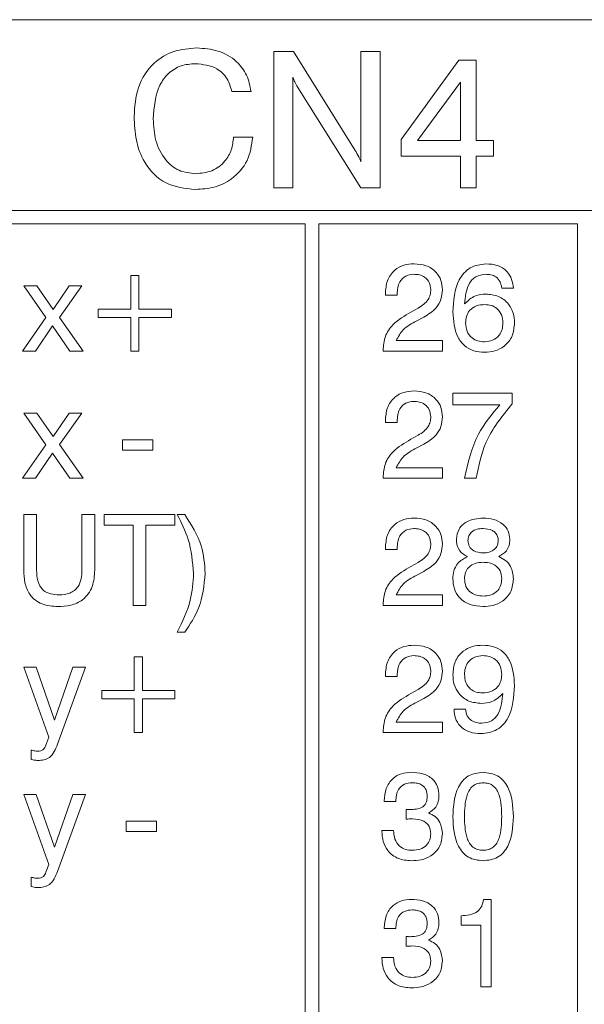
# Model space of a CAD drawing. Header units: millimetres. Extents: x 22 to 278, y 61 to 167.
# Tile 15 of 148: x 74 to 80, y 121 to 132. Entities that reach past the tile are written whole.
import ezdxf

# ---------------------------------------------------------------- set-up
doc = ezdxf.new("R2010")
doc.units = ezdxf.units.MM
doc.layers.get('0').update_dxf_attribs({"lineweight": 15})

msp = doc.modelspace()

# ---------------------------------------------------------------- linework, layer by layer
for p, q in [((88.4064, 131.9111), (65.5564, 131.9111)), ((76.5583, 131.5611), (76.7749, 131.5611)), ((76.5583, 130.0611), (76.5583, 131.5611)), ((76.7749, 131.5611), (77.4558, 130.4715)), ((77.5198, 131.5611), (77.7314, 131.5611)), ((77.5198, 130.3453), (77.5198, 131.5611)), ((77.7314, 131.5611), (77.7314, 130.0611)), ((77.9621, 130.5905), (78.5985, 131.4649)), ((78.5985, 131.4649), (78.7891, 131.4649)), ((78.7891, 131.4649), (78.7891, 130.5803)), ((76.7698, 131.2768), (76.7698, 130.0611)), ((78.616, 131.2242), (78.1427, 130.5803)), ((78.616, 130.5803), (78.616, 131.2242)), ((76.3083, 131.1188), (76.0967, 131.1188)), ((77.5168, 130.0611), (76.8224, 131.1659)), ((76.116, 130.6188), (76.3275, 130.6188)), ((77.9621, 130.4072), (77.9621, 130.5905)), ((78.1427, 130.5803), (78.616, 130.5803)), ((78.7891, 130.5803), (78.9814, 130.5803)), ((78.9814, 130.5803), (78.9814, 130.4072)), ((78.616, 130.4072), (77.9621, 130.4072)), ((78.616, 130.0611), (78.616, 130.4072)), ((78.7891, 130.4072), (78.7891, 130.0611)), ((78.9814, 130.4072), (78.7891, 130.4072)), ((76.7698, 130.0611), (76.5583, 130.0611)), ((77.7314, 130.0611), (77.5168, 130.0611)), ((78.7891, 130.0611), (78.616, 130.0611)), ((65.5564, 129.8111), (88.4064, 129.8111)), ((76.9064, 129.6611), (68.5564, 129.6611)), ((76.9064, 94.3111), (76.9064, 129.6611)), ((79.9064, 129.6611), (77.0564, 129.6611)), ((77.0564, 129.6611), (77.0564, 94.3111)), ((79.9064, 94.3111), (79.9064, 129.6611)), ((74.9833, 128.7226), (74.9833, 129.0944)), ((74.9833, 129.0944), (75.073, 129.0944)), ((75.073, 129.0944), (75.073, 128.7226)), ((73.8038, 128.979), (73.9476, 128.979)), ((74.046, 128.6305), (73.8038, 128.979)), ((73.9476, 128.979), (74.1271, 128.721)), ((74.1271, 128.721), (74.303, 128.979)), ((74.4448, 128.979), (74.1992, 128.6319)), ((74.303, 128.979), (74.4448, 128.979)), ((79.1993, 128.9534), (79.0711, 128.9534)), ((77.7891, 128.8765), (77.7891, 128.8931)), ((77.9173, 128.8765), (77.7891, 128.8765)), ((77.9173, 128.8877), (77.9173, 128.8765)), ((74.6243, 128.7226), (74.9833, 128.7226)), ((74.6243, 128.6329), (74.6243, 128.7226)), ((75.073, 128.7226), (75.432, 128.7226)), ((75.432, 128.7226), (75.432, 128.6329)), ((78.0711, 128.6898), (78.151, 128.7344)), ((73.791, 128.2611), (74.046, 128.6305)), ((74.1992, 128.6319), (74.4576, 128.2611)), ((74.9833, 128.6329), (74.6243, 128.6329)), ((74.9833, 128.2611), (74.9833, 128.6329)), ((75.073, 128.6329), (75.073, 128.2611)), ((75.432, 128.6329), (75.073, 128.6329)), ((78.2143, 128.6357), (78.1346, 128.5944)), ((74.1209, 128.5385), (73.935, 128.2611)), ((74.311, 128.2611), (74.1209, 128.5385)), ((77.9084, 128.3765), (78.4173, 128.3765)), ((78.4173, 128.3765), (78.4173, 128.2611)), ((73.935, 128.2611), (73.791, 128.2611)), ((74.4576, 128.2611), (74.311, 128.2611)), ((75.073, 128.2611), (74.9833, 128.2611)), ((77.7634, 128.2611), (77.7634, 128.2689)), ((78.4173, 128.2611), (77.7634, 128.2611)), ((78.5326, 127.797), (79.1865, 127.797)), ((78.5326, 127.6688), (78.5326, 127.797)), ((79.1865, 127.797), (79.1865, 127.6804)), ((79.0497, 127.6688), (78.5326, 127.6688)), ((73.8038, 127.579), (73.9476, 127.579)), ((74.046, 127.2305), (73.8038, 127.579)), ((73.9476, 127.579), (74.1271, 127.321)), ((74.1271, 127.321), (74.303, 127.579)), ((74.4448, 127.579), (74.1992, 127.2319)), ((74.303, 127.579), (74.4448, 127.579)), ((77.7891, 127.4765), (77.7891, 127.4931)), ((77.9173, 127.4765), (77.7891, 127.4765)), ((77.9173, 127.4877), (77.9173, 127.4765)), ((78.0711, 127.2898), (78.151, 127.3344)), ((73.791, 126.8611), (74.046, 127.2305)), ((74.1992, 127.2319), (74.4576, 126.8611)), ((74.8935, 127.2842), (75.2269, 127.2842)), ((74.8935, 127.1688), (74.8935, 127.2842)), ((75.2269, 127.2842), (75.2269, 127.1688)), ((78.2143, 127.2357), (78.1346, 127.1944)), ((74.1209, 127.1385), (73.935, 126.8611)), ((74.311, 126.8611), (74.1209, 127.1385)), ((75.2269, 127.1688), (74.8935, 127.1688)), ((77.9084, 126.9765), (78.4173, 126.9765)), ((78.4173, 126.9765), (78.4173, 126.8611)), ((73.935, 126.8611), (73.791, 126.8611)), ((74.4576, 126.8611), (74.311, 126.8611)), ((77.7634, 126.8611), (77.7634, 126.8689)), ((78.4173, 126.8611), (77.7634, 126.8611)), ((78.7891, 126.8611), (78.6608, 126.8611)), ((73.8038, 126.4611), (73.9448, 126.4611)), ((73.8038, 125.8491), (73.8038, 126.4611)), ((73.9448, 126.4611), (73.9448, 125.8477)), ((74.4448, 126.4611), (74.5858, 126.4611)), ((74.4448, 125.8477), (74.4448, 126.4611)), ((74.5858, 126.4611), (74.5858, 125.8491)), ((74.6884, 126.4611), (75.4705, 126.4611)), ((74.6884, 126.3457), (74.6884, 126.4611)), ((75.4705, 126.4611), (75.4705, 126.3457)), ((75.4961, 126.4611), (75.5788, 126.4611)), ((75.0089, 126.3457), (74.6884, 126.3457)), ((75.0089, 125.4611), (75.0089, 126.3457)), ((75.1499, 126.3457), (75.1499, 125.4611)), ((75.4705, 126.3457), (75.1499, 126.3457)), ((77.7891, 126.0765), (77.7891, 126.0931)), ((77.9173, 126.0765), (77.7891, 126.0765)), ((77.9173, 126.0877), (77.9173, 126.0765)), ((78.0711, 125.8898), (78.151, 125.9344)), ((78.2143, 125.8357), (78.1346, 125.7944)), ((77.9084, 125.5765), (78.4173, 125.5765)), ((78.4173, 125.5765), (78.4173, 125.4611)), ((75.1499, 125.4611), (75.0089, 125.4611)), ((77.7634, 125.4611), (77.7634, 125.4689)), ((78.4173, 125.4611), (77.7634, 125.4611)), ((75.5788, 125.1662), (75.4961, 125.1662)), ((75.0217, 124.5226), (75.0217, 124.8944)), ((75.0217, 124.8944), (75.1115, 124.8944)), ((75.1115, 124.8944), (75.1115, 124.5226)), ((73.8038, 124.779), (73.941, 124.779)), ((74.0808, 124.0078), (73.8038, 124.779)), ((73.941, 124.779), (74.1435, 124.1985)), ((74.1435, 124.1985), (74.3461, 124.779)), ((74.4833, 124.779), (74.1756, 123.9313)), ((74.3461, 124.779), (74.4833, 124.779)), ((77.7891, 124.6765), (77.7891, 124.6931)), ((77.9173, 124.6765), (77.7891, 124.6765)), ((77.9173, 124.6877), (77.9173, 124.6765)), ((74.6628, 124.5226), (75.0217, 124.5226)), ((74.6628, 124.4329), (74.6628, 124.5226)), ((75.1115, 124.5226), (75.4705, 124.5226)), ((75.4705, 124.5226), (75.4705, 124.4329)), ((78.0711, 124.4898), (78.151, 124.5344)), ((75.0217, 124.4329), (74.6628, 124.4329)), ((75.0217, 124.0611), (75.0217, 124.4329)), ((75.1115, 124.4329), (75.1115, 124.0611)), ((75.4705, 124.4329), (75.1115, 124.4329)), ((78.2143, 124.4357), (78.1346, 124.3944)), ((78.5455, 124.3175), (78.6737, 124.3175)), ((77.9084, 124.1765), (78.4173, 124.1765)), ((78.4173, 124.1765), (78.4173, 124.0611)), ((75.1115, 124.0611), (75.0217, 124.0611)), ((77.7634, 124.0611), (77.7634, 124.0689)), ((78.4173, 124.0611), (77.7634, 124.0611)), ((74.0488, 123.9213), (74.0808, 124.0078)), ((73.8863, 123.7634), (73.8863, 123.8678)), ((73.8038, 123.379), (73.941, 123.379)), ((74.0808, 122.6078), (73.8038, 123.379)), ((73.941, 123.379), (74.1435, 122.7985)), ((74.1435, 122.7985), (74.3461, 123.379)), ((74.4833, 123.379), (74.1756, 122.5313)), ((74.3461, 123.379), (74.4833, 123.379)), ((77.7762, 123.3021), (77.7762, 123.3089)), ((77.9044, 123.3021), (77.7762, 123.3021)), ((78.019, 123.1068), (78.0196, 123.2136)), ((74.932, 123.0842), (75.2653, 123.0842)), ((74.932, 122.9688), (74.932, 123.0842)), ((75.2653, 123.0842), (75.2653, 122.9688)), ((78.0236, 123.1074), (78.019, 123.1068)), ((75.2653, 122.9688), (74.932, 122.9688)), ((77.7506, 122.9816), (77.8788, 122.9816)), ((77.7506, 122.9746), (77.7506, 122.9816)), ((74.0488, 122.5213), (74.0808, 122.6078)), ((73.8863, 122.3634), (73.8863, 122.4678)), ((78.8694, 122.2226), (78.9557, 122.2226)), ((78.9557, 122.2226), (78.9557, 121.2611)), ((78.6224, 121.9406), (78.6224, 122.0431)), ((77.7762, 121.9021), (77.7762, 121.9089)), ((77.9044, 121.9021), (77.7762, 121.9021)), ((78.8403, 121.9406), (78.6224, 121.9406)), ((78.8403, 121.2611), (78.8403, 121.9406)), ((78.019, 121.7068), (78.0196, 121.8136)), ((78.0236, 121.7074), (78.019, 121.7068)), ((77.7506, 121.5816), (77.8788, 121.5816)), ((77.7506, 121.5746), (77.7506, 121.5816)), ((78.9557, 121.2611), (78.8403, 121.2611))]:
    msp.add_line(p, q)
for points, knots in [([(75.0198, 130.8438), (75.0273, 130.9522), (75.0422, 131.1684), (75.2101, 131.4326), (75.4541, 131.5809), (75.6243, 131.5933), (75.7094, 131.5995)], [0, 0, 0, 0, 0.2805476, 0.5596555, 0.7795242, 1, 1, 1, 1]), ([(75.7094, 131.5995), (75.789, 131.5942), (75.948, 131.5834), (76.1459, 131.4701), (76.2726, 131.3036), (76.2964, 131.1804), (76.3083, 131.1188)], [0, 0, 0, 0, 0.2804356, 0.5598523, 0.7797494, 1, 1, 1, 1]), ([(75.6962, 131.4265), (75.642, 131.4225), (75.5338, 131.4146), (75.3919, 131.3265), (75.2529, 131.1319), (75.2403, 130.9477), (75.2314, 130.8186)], [0, 0, 0, 0, 0.1871558, 0.373835, 0.5608419, 1, 1, 1, 1]), ([(76.0967, 131.1188), (76.0828, 131.169), (76.0549, 131.2693), (75.9136, 131.4042), (75.7786, 131.418), (75.6962, 131.4265)], [0, 0, 0, 0, 0.2809634, 0.5610773, 1, 1, 1, 1]), ([(76.8224, 131.1659), (76.8112, 131.186), (76.7912, 131.2218), (76.7764, 131.26), (76.7698, 131.2768)], [0, 0, 0, 0, 0.5599377, 1, 1, 1, 1]), ([(75.6941, 130.0418), (75.5822, 130.0537), (75.3586, 130.0775), (75.1293, 130.3129), (75.0322, 130.5826), (75.0239, 130.7567), (75.0198, 130.8438)], [0, 0, 0, 0, 0.2794224, 0.5580188, 0.7787433, 1, 1, 1, 1]), ([(75.2314, 130.8186), (75.2358, 130.7384), (75.2448, 130.5783), (75.3451, 130.3737), (75.5081, 130.2348), (75.6347, 130.2216), (75.698, 130.2149)], [0, 0, 0, 0, 0.28095609, 0.56070172, 0.78027637, 1, 1, 1, 1]), ([(76.3275, 130.6188), (76.3146, 130.5293), (76.2889, 130.3506), (76.1157, 130.1559), (75.9053, 130.0549), (75.7646, 130.0462), (75.6941, 130.0418)], [0, 0, 0, 0, 0.2798315, 0.5589253, 0.7792295, 1, 1, 1, 1]), ([(75.698, 130.2149), (75.759, 130.2204), (75.8809, 130.2314), (76.0207, 130.3387), (76.1001, 130.476), (76.1107, 130.5712), (76.116, 130.6188)], [0, 0, 0, 0, 0.2799768, 0.559263, 0.779384, 1, 1, 1, 1]), ([(77.4558, 130.4715), (77.4695, 130.4489), (77.494, 130.4084), (77.5119, 130.3646), (77.5198, 130.3453)], [0, 0, 0, 0, 0.5601263, 1, 1, 1, 1]), ([(77.7891, 128.8931), (77.7926, 128.9416), (77.7995, 129.0384), (77.8797, 129.1539), (77.9912, 129.2151), (78.0671, 129.2201), (78.1052, 129.2226)], [0, 0, 0, 0, 0.2804511, 0.5593623, 0.779308, 1, 1, 1, 1]), ([(78.1052, 129.2226), (78.1498, 129.2193), (78.2389, 129.2128), (78.3464, 129.1421), (78.4089, 129.0427), (78.4145, 128.9726), (78.4173, 128.9376)], [0, 0, 0, 0, 0.2804405, 0.5596806, 0.7795919, 1, 1, 1, 1]), ([(78.5326, 128.6928), (78.5402, 128.8162), (78.5498, 128.9708), (78.6518, 129.1212), (78.744, 129.2028), (78.8358, 129.2147), (78.8968, 129.2226)], [0, 0, 0, 0, 0.4994655, 0.6253099, 0.7509944, 1, 1, 1, 1]), ([(78.8968, 129.2226), (78.9395, 129.2199), (79.0245, 129.2146), (79.1293, 129.1492), (79.1863, 129.0529), (79.195, 128.9866), (79.1993, 128.9534)], [0, 0, 0, 0, 0.2805095, 0.5593885, 0.7793586, 1, 1, 1, 1]), ([(78.1022, 129.1072), (78.0716, 129.104), (78.0105, 129.0975), (77.9288, 129.0148), (77.9216, 128.9359), (77.9173, 128.8877)], [0, 0, 0, 0, 0.280567, 0.5602644, 1, 1, 1, 1]), ([(78.2891, 128.9386), (78.2863, 128.9653), (78.2808, 129.0187), (78.2279, 129.076), (78.1648, 129.1038), (78.123, 129.1061), (78.1022, 129.1072)], [0, 0, 0, 0, 0.2796101, 0.558548, 0.779048, 1, 1, 1, 1]), ([(78.8936, 129.1072), (78.8557, 129.1028), (78.7986, 129.0963), (78.7407, 129.0464), (78.6778, 128.9528), (78.6684, 128.8576), (78.6608, 128.7815)], [0, 0, 0, 0, 0.2489413, 0.3744101, 0.5000296, 1, 1, 1, 1]), ([(79.0711, 128.9534), (79.0671, 128.9779), (79.0592, 129.0268), (79.0114, 129.0809), (78.9516, 129.1045), (78.913, 129.1063), (78.8936, 129.1072)], [0, 0, 0, 0, 0.2802594, 0.5587919, 0.7790854, 1, 1, 1, 1]), ([(78.151, 128.7344), (78.1923, 128.7618), (78.2499, 128.8001), (78.2853, 128.8814), (78.2878, 128.9195), (78.2891, 128.9386)], [0, 0, 0, 0, 0.5581266, 0.7790134, 1, 1, 1, 1]), ([(78.4173, 128.9376), (78.4144, 128.9016), (78.4087, 128.8297), (78.3419, 128.7149), (78.2627, 128.6657), (78.2143, 128.6357)], [0, 0, 0, 0, 0.2802912, 0.560216, 1, 1, 1, 1]), ([(78.6608, 128.7815), (78.6982, 128.8166), (78.7651, 128.8794), (78.8558, 128.8862), (78.8958, 128.8893)], [0, 0, 0, 0, 0.5584155, 1, 1, 1, 1]), ([(78.8958, 128.8893), (78.9433, 128.885), (79.0382, 128.8765), (79.1464, 128.7915), (79.2047, 128.6824), (79.2097, 128.608), (79.2121, 128.5708)], [0, 0, 0, 0, 0.2799912, 0.5591453, 0.7792912, 1, 1, 1, 1]), ([(78.8858, 128.7739), (78.8545, 128.7717), (78.7919, 128.7673), (78.7165, 128.7163), (78.6775, 128.6439), (78.6743, 128.5948), (78.6727, 128.5702)], [0, 0, 0, 0, 0.2805061, 0.5592555, 0.7792755, 1, 1, 1, 1]), ([(79.0839, 128.5714), (79.0815, 128.6014), (79.0766, 128.6613), (79.0249, 128.7311), (78.9563, 128.7689), (78.9093, 128.7722), (78.8858, 128.7739)], [0, 0, 0, 0, 0.2802694, 0.5592761, 0.7793435, 1, 1, 1, 1]), ([(77.7634, 128.2689), (77.7674, 128.3209), (77.7752, 128.4249), (77.8846, 128.5826), (78.0003, 128.6491), (78.0711, 128.6898)], [0, 0, 0, 0, 0.2799963, 0.5591981, 1, 1, 1, 1]), ([(78.883, 128.2483), (78.8429, 128.251), (78.7627, 128.2564), (78.6547, 128.3169), (78.5485, 128.46), (78.5392, 128.5968), (78.5326, 128.6928)], [0, 0, 0, 0, 0.187308, 0.3739974, 0.5609717, 1, 1, 1, 1]), ([(78.1346, 128.5944), (78.0795, 128.566), (77.9815, 128.5156), (77.9307, 128.4188), (77.9084, 128.3765)], [0, 0, 0, 0, 0.56260576, 1, 1, 1, 1]), ([(78.6727, 128.5702), (78.6753, 128.539), (78.6805, 128.4767), (78.736, 128.4051), (78.8084, 128.3683), (78.8572, 128.3652), (78.8816, 128.3636)], [0, 0, 0, 0, 0.2801461, 0.5590178, 0.7792268, 1, 1, 1, 1]), ([(78.8816, 128.3636), (78.9123, 128.3664), (78.9737, 128.372), (79.0428, 128.4283), (79.0794, 128.4993), (79.0824, 128.5473), (79.0839, 128.5714)], [0, 0, 0, 0, 0.279951, 0.5590384, 0.7792391, 1, 1, 1, 1]), ([(79.2121, 128.5708), (79.2076, 128.522), (79.1986, 128.4246), (79.1097, 128.3148), (78.9975, 128.2559), (78.9212, 128.2508), (78.883, 128.2483)], [0, 0, 0, 0, 0.2799029, 0.5591026, 0.7792861, 1, 1, 1, 1]), ([(77.7891, 127.4931), (77.7926, 127.5416), (77.7995, 127.6384), (77.8797, 127.7539), (77.9912, 127.8151), (78.0671, 127.8201), (78.1052, 127.8226)], [0, 0, 0, 0, 0.2804511, 0.5593623, 0.779308, 1, 1, 1, 1]), ([(78.1052, 127.8226), (78.1498, 127.8193), (78.2389, 127.8128), (78.3464, 127.7421), (78.4089, 127.6427), (78.4145, 127.5726), (78.4173, 127.5376)], [0, 0, 0, 0, 0.28044048, 0.55968058, 0.77959188, 1, 1, 1, 1]), ([(78.1022, 127.7072), (78.0716, 127.704), (78.0105, 127.6975), (77.9288, 127.6148), (77.9216, 127.5359), (77.9173, 127.4877)], [0, 0, 0, 0, 0.280567, 0.5602644, 1, 1, 1, 1]), ([(78.2891, 127.5386), (78.2863, 127.5653), (78.2808, 127.6187), (78.2279, 127.676), (78.1648, 127.7038), (78.123, 127.7061), (78.1022, 127.7072)], [0, 0, 0, 0, 0.2796101, 0.558548, 0.779048, 1, 1, 1, 1]), ([(78.6608, 126.8611), (78.6987, 127.0291), (78.7665, 127.3296), (78.9631, 127.565), (79.0497, 127.6688)], [0, 0, 0, 0, 0.5593131, 1, 1, 1, 1]), ([(79.1865, 127.6804), (79.076, 127.5443), (78.8785, 127.3012), (78.8164, 126.9957), (78.7891, 126.8611)], [0, 0, 0, 0, 0.5595515, 1, 1, 1, 1]), ([(78.151, 127.3344), (78.1923, 127.3618), (78.2499, 127.4001), (78.2853, 127.4814), (78.2878, 127.5195), (78.2891, 127.5386)], [0, 0, 0, 0, 0.5581266, 0.7790134, 1, 1, 1, 1]), ([(78.4173, 127.5376), (78.4144, 127.5016), (78.4087, 127.4297), (78.3419, 127.3149), (78.2627, 127.2657), (78.2143, 127.2357)], [0, 0, 0, 0, 0.2802912, 0.560216, 1, 1, 1, 1]), ([(77.7634, 126.8689), (77.7674, 126.9209), (77.7752, 127.0249), (77.8846, 127.1826), (78.0003, 127.2491), (78.0711, 127.2898)], [0, 0, 0, 0, 0.2799963, 0.5591981, 1, 1, 1, 1]), ([(78.1346, 127.1944), (78.0795, 127.166), (77.9815, 127.1156), (77.9307, 127.0188), (77.9084, 126.9765)], [0, 0, 0, 0, 0.5626058, 1, 1, 1, 1]), ([(75.6756, 125.8132), (75.6642, 125.9405), (75.644, 126.1681), (75.5413, 126.3715), (75.4961, 126.4611)], [0, 0, 0, 0, 0.559388, 1, 1, 1, 1]), ([(75.5788, 126.4611), (75.6505, 126.3498), (75.7785, 126.1511), (75.796, 125.9165), (75.8038, 125.8132)], [0, 0, 0, 0, 0.5597383, 1, 1, 1, 1]), ([(77.7891, 126.0931), (77.7926, 126.1416), (77.7995, 126.2384), (77.8797, 126.3539), (77.9912, 126.4151), (78.0671, 126.4201), (78.1052, 126.4226)], [0, 0, 0, 0, 0.2804511, 0.5593623, 0.779308, 1, 1, 1, 1]), ([(78.1052, 126.4226), (78.1498, 126.4193), (78.2389, 126.4128), (78.3464, 126.3421), (78.4089, 126.2427), (78.4145, 126.1726), (78.4173, 126.1376)], [0, 0, 0, 0, 0.2804405, 0.5596806, 0.7795919, 1, 1, 1, 1]), ([(78.5711, 126.189), (78.5767, 126.2285), (78.5881, 126.3077), (78.7015, 126.4064), (78.803, 126.4165), (78.865, 126.4226)], [0, 0, 0, 0, 0.27963984, 0.55996485, 1, 1, 1, 1]), ([(78.865, 126.4226), (78.9046, 126.4202), (78.9836, 126.4154), (79.0835, 126.3636), (79.1507, 126.2826), (79.1575, 126.2202), (79.1608, 126.189)], [0, 0, 0, 0, 0.28087932, 0.56062715, 0.78031284, 1, 1, 1, 1]), ([(78.1022, 126.3072), (78.0716, 126.304), (78.0105, 126.2975), (77.9288, 126.2148), (77.9216, 126.1359), (77.9173, 126.0877)], [0, 0, 0, 0, 0.280567, 0.5602644, 1, 1, 1, 1]), ([(78.2891, 126.1386), (78.2863, 126.1653), (78.2808, 126.2187), (78.2279, 126.276), (78.1648, 126.3038), (78.123, 126.3061), (78.1022, 126.3072)], [0, 0, 0, 0, 0.2796101, 0.558548, 0.779048, 1, 1, 1, 1]), ([(78.866, 126.3072), (78.8435, 126.306), (78.7986, 126.3036), (78.7404, 126.276), (78.7039, 126.2281), (78.7008, 126.1926), (78.6993, 126.1748)], [0, 0, 0, 0, 0.281051, 0.5604991, 0.7799093, 1, 1, 1, 1]), ([(79.0326, 126.1748), (79.0315, 126.1899), (79.0294, 126.2199), (79.0059, 126.2598), (78.9533, 126.3005), (78.902, 126.3045), (78.866, 126.3072)], [0, 0, 0, 0, 0.1872321, 0.3740206, 0.5611578, 1, 1, 1, 1]), ([(78.151, 125.9344), (78.1923, 125.9618), (78.2499, 126.0001), (78.2853, 126.0814), (78.2878, 126.1195), (78.2891, 126.1386)], [0, 0, 0, 0, 0.5581266, 0.7790134, 1, 1, 1, 1]), ([(78.4173, 126.1376), (78.4144, 126.1016), (78.4087, 126.0297), (78.3419, 125.9149), (78.2627, 125.8657), (78.2143, 125.8357)], [0, 0, 0, 0, 0.2802912, 0.560216, 1, 1, 1, 1]), ([(78.6957, 125.9987), (78.6755, 126.0091), (78.6351, 126.0298), (78.5809, 126.094), (78.5748, 126.153), (78.5711, 126.189)], [0, 0, 0, 0, 0.2810368, 0.5613539, 1, 1, 1, 1]), ([(78.6993, 126.1748), (78.7023, 126.1521), (78.7082, 126.1065), (78.7717, 126.0478), (78.8302, 126.0417), (78.866, 126.038)], [0, 0, 0, 0, 0.2800245, 0.5603037, 1, 1, 1, 1]), ([(78.866, 126.038), (78.8887, 126.0394), (78.934, 126.0422), (78.9908, 126.0734), (79.0276, 126.1211), (79.031, 126.1569), (79.0326, 126.1748)], [0, 0, 0, 0, 0.28079149, 0.56031158, 0.77994902, 1, 1, 1, 1]), ([(79.1608, 126.189), (79.1595, 126.1665), (79.1567, 126.1214), (79.1201, 126.0463), (79.069, 126.0168), (79.0378, 125.9987)], [0, 0, 0, 0, 0.2811516, 0.5614844, 1, 1, 1, 1]), ([(78.5326, 125.7545), (78.5346, 125.7839), (78.5385, 125.8424), (78.5867, 125.9402), (78.6544, 125.9766), (78.6957, 125.9987)], [0, 0, 0, 0, 0.2812912, 0.561761, 1, 1, 1, 1]), ([(78.8652, 125.9354), (78.8363, 125.9337), (78.7789, 125.9301), (78.7069, 125.8884), (78.6659, 125.824), (78.6625, 125.7786), (78.6608, 125.7559)], [0, 0, 0, 0, 0.280768, 0.5598348, 0.7795757, 1, 1, 1, 1]), ([(79.0711, 125.7559), (79.0681, 125.7851), (79.0621, 125.8432), (79.0027, 125.9042), (78.9332, 125.932), (78.8879, 125.9343), (78.8652, 125.9354)], [0, 0, 0, 0, 0.2795459, 0.5582759, 0.7788187, 1, 1, 1, 1]), ([(79.0378, 125.9987), (79.0643, 125.986), (79.1172, 125.9607), (79.1867, 125.877), (79.1945, 125.801), (79.1993, 125.7545)], [0, 0, 0, 0, 0.2809187, 0.5611691, 1, 1, 1, 1]), ([(74.1782, 125.4483), (74.119, 125.4519), (74.0011, 125.4591), (73.8635, 125.5666), (73.8101, 125.7109), (73.8059, 125.803), (73.8038, 125.8491)], [0, 0, 0, 0, 0.2805654, 0.558332, 0.7787362, 1, 1, 1, 1]), ([(73.9448, 125.8477), (73.9466, 125.8081), (73.95, 125.7293), (74.0054, 125.6263), (74.101, 125.5813), (74.1631, 125.5781), (74.1942, 125.5765)], [0, 0, 0, 0, 0.28115633, 0.55928913, 0.77902191, 1, 1, 1, 1]), ([(74.5858, 125.8491), (74.5822, 125.7876), (74.5749, 125.6652), (74.4699, 125.5184), (74.322, 125.4554), (74.2262, 125.4506), (74.1782, 125.4483)], [0, 0, 0, 0, 0.2806297, 0.5587355, 0.7789096, 1, 1, 1, 1]), ([(74.1942, 125.5765), (74.2342, 125.5788), (74.3137, 125.5835), (74.4061, 125.6568), (74.4406, 125.7546), (74.4434, 125.8166), (74.4448, 125.8477)], [0, 0, 0, 0, 0.2805967, 0.5581829, 0.7786934, 1, 1, 1, 1]), ([(75.4961, 125.1662), (75.5523, 125.2811), (75.6526, 125.4862), (75.6686, 125.7133), (75.6756, 125.8132)], [0, 0, 0, 0, 0.5599696, 1, 1, 1, 1]), ([(75.8038, 125.8132), (75.7907, 125.682), (75.7672, 125.4473), (75.6365, 125.2522), (75.5788, 125.1662)], [0, 0, 0, 0, 0.5591166, 1, 1, 1, 1]), ([(77.7634, 125.4689), (77.7674, 125.5209), (77.7752, 125.6249), (77.8846, 125.7826), (78.0003, 125.8491), (78.0711, 125.8898)], [0, 0, 0, 0, 0.2799963, 0.5591981, 1, 1, 1, 1]), ([(78.1346, 125.7944), (78.0795, 125.766), (77.9815, 125.7156), (77.9307, 125.6188), (77.9084, 125.5765)], [0, 0, 0, 0, 0.56260576, 1, 1, 1, 1]), ([(78.865, 125.4483), (78.8171, 125.4516), (78.7216, 125.4584), (78.6058, 125.5339), (78.5409, 125.6418), (78.5354, 125.7169), (78.5326, 125.7545)], [0, 0, 0, 0, 0.2804857, 0.5595739, 0.7794793, 1, 1, 1, 1]), ([(78.6608, 125.7559), (78.6634, 125.726), (78.6685, 125.6663), (78.7246, 125.5996), (78.7951, 125.5675), (78.8418, 125.5649), (78.8652, 125.5636)], [0, 0, 0, 0, 0.2799955, 0.5586959, 0.7789978, 1, 1, 1, 1]), ([(79.1993, 125.7545), (79.1946, 125.7064), (79.1851, 125.6101), (79.0915, 125.5054), (78.9778, 125.4545), (78.9026, 125.4503), (78.865, 125.4483)], [0, 0, 0, 0, 0.2797074, 0.5586105, 0.779038, 1, 1, 1, 1]), ([(78.8652, 125.5636), (78.8951, 125.5657), (78.9548, 125.5697), (79.0271, 125.6173), (79.0662, 125.6856), (79.0695, 125.7325), (79.0711, 125.7559)], [0, 0, 0, 0, 0.28046804, 0.55956193, 0.77946431, 1, 1, 1, 1]), ([(77.7891, 124.6931), (77.7926, 124.7416), (77.7995, 124.8384), (77.8797, 124.9539), (77.9912, 125.0151), (78.0671, 125.0201), (78.1052, 125.0226)], [0, 0, 0, 0, 0.2804511, 0.5593623, 0.779308, 1, 1, 1, 1]), ([(78.1052, 125.0226), (78.1498, 125.0193), (78.2389, 125.0128), (78.3464, 124.9421), (78.4089, 124.8427), (78.4145, 124.7726), (78.4173, 124.7376)], [0, 0, 0, 0, 0.2804405, 0.5596806, 0.7795919, 1, 1, 1, 1]), ([(78.5326, 124.6997), (78.5372, 124.7484), (78.5462, 124.8456), (78.6339, 124.9563), (78.7464, 125.015), (78.8226, 125.0201), (78.8608, 125.0226)], [0, 0, 0, 0, 0.2799499, 0.5590677, 0.7792407, 1, 1, 1, 1]), ([(78.8608, 125.0226), (78.901, 125.02), (78.9813, 125.0146), (79.0894, 124.9541), (79.1963, 124.8113), (79.2056, 124.6742), (79.2121, 124.5781)], [0, 0, 0, 0, 0.1873221, 0.3740605, 0.5610415, 1, 1, 1, 1]), ([(78.1022, 124.9072), (78.0716, 124.904), (78.0105, 124.8975), (77.9288, 124.8148), (77.9216, 124.7359), (77.9173, 124.6877)], [0, 0, 0, 0, 0.280567, 0.5602644, 1, 1, 1, 1]), ([(78.2891, 124.7386), (78.2863, 124.7653), (78.2808, 124.8187), (78.2279, 124.876), (78.1648, 124.9038), (78.123, 124.9061), (78.1022, 124.9072)], [0, 0, 0, 0, 0.2796101, 0.55854797, 0.77904798, 1, 1, 1, 1]), ([(78.864, 124.9072), (78.8331, 124.9045), (78.7714, 124.899), (78.7015, 124.8427), (78.6655, 124.7709), (78.6624, 124.7227), (78.6608, 124.6985)], [0, 0, 0, 0, 0.279985, 0.5589709, 0.7792341, 1, 1, 1, 1]), ([(79.0715, 124.6997), (79.069, 124.7309), (79.0639, 124.793), (79.0094, 124.8653), (78.9371, 124.9026), (78.8884, 124.9057), (78.864, 124.9072)], [0, 0, 0, 0, 0.2801627, 0.5590906, 0.7792757, 1, 1, 1, 1]), ([(78.151, 124.5344), (78.1923, 124.5618), (78.2499, 124.6001), (78.2853, 124.6814), (78.2878, 124.7195), (78.2891, 124.7386)], [0, 0, 0, 0, 0.5581266, 0.7790134, 1, 1, 1, 1]), ([(78.4173, 124.7376), (78.4144, 124.7016), (78.4087, 124.6297), (78.3419, 124.5149), (78.2627, 124.4657), (78.2143, 124.4357)], [0, 0, 0, 0, 0.2802912, 0.560216, 1, 1, 1, 1]), ([(78.8475, 124.3816), (78.8002, 124.3859), (78.7057, 124.3945), (78.5976, 124.4793), (78.5401, 124.5885), (78.5351, 124.6626), (78.5326, 124.6997)], [0, 0, 0, 0, 0.2799489, 0.5591246, 0.7793094, 1, 1, 1, 1]), ([(78.6608, 124.6985), (78.6633, 124.6686), (78.6681, 124.6089), (78.7193, 124.539), (78.7881, 124.5018), (78.8349, 124.4986), (78.8584, 124.497)], [0, 0, 0, 0, 0.28027323, 0.5592722, 0.77930041, 1, 1, 1, 1]), ([(78.8584, 124.497), (78.8896, 124.4992), (78.9519, 124.5037), (79.027, 124.5544), (79.0667, 124.6262), (79.0699, 124.6752), (79.0715, 124.6997)], [0, 0, 0, 0, 0.28047045, 0.5593282, 0.77929282, 1, 1, 1, 1]), ([(77.7634, 124.0689), (77.7674, 124.1209), (77.7752, 124.2249), (77.8846, 124.3826), (78.0003, 124.4491), (78.0711, 124.4898)], [0, 0, 0, 0, 0.2799963, 0.5591981, 1, 1, 1, 1]), ([(79.2121, 124.5781), (79.2046, 124.454), (79.1952, 124.2986), (79.092, 124.1477), (78.9982, 124.067), (78.9059, 124.0558), (78.8445, 124.0483)], [0, 0, 0, 0, 0.4993433, 0.6251798, 0.7508537, 1, 1, 1, 1]), ([(79.0839, 124.4888), (79.0462, 124.4538), (78.9787, 124.3913), (78.8877, 124.3846), (78.8475, 124.3816)], [0, 0, 0, 0, 0.5582752, 1, 1, 1, 1]), ([(78.8512, 124.1636), (78.889, 124.1681), (78.9459, 124.1747), (79.004, 124.2242), (79.0667, 124.3177), (79.0763, 124.4128), (79.0839, 124.4888)], [0, 0, 0, 0, 0.24886536, 0.37436215, 0.50001188, 1, 1, 1, 1]), ([(78.1346, 124.3944), (78.0795, 124.366), (77.9815, 124.3156), (77.9307, 124.2188), (77.9084, 124.1765)], [0, 0, 0, 0, 0.56260576, 1, 1, 1, 1]), ([(78.8445, 124.0483), (78.802, 124.0511), (78.717, 124.0569), (78.6129, 124.122), (78.5534, 124.2172), (78.5481, 124.284), (78.5455, 124.3175)], [0, 0, 0, 0, 0.2805769, 0.5597012, 0.7795746, 1, 1, 1, 1]), ([(78.6737, 124.3175), (78.6767, 124.2926), (78.6828, 124.243), (78.7333, 124.1905), (78.7929, 124.1667), (78.8317, 124.1646), (78.8512, 124.1636)], [0, 0, 0, 0, 0.2797471, 0.5585119, 0.77895, 1, 1, 1, 1]), ([(73.8863, 123.8678), (73.8995, 123.8641), (73.923, 123.8574), (73.9473, 123.8564), (73.958, 123.8559)], [0, 0, 0, 0, 0.5599203, 1, 1, 1, 1]), ([(73.958, 123.8559), (73.9694, 123.8565), (73.992, 123.8577), (74.0294, 123.8775), (74.0414, 123.9047), (74.0488, 123.9213)], [0, 0, 0, 0, 0.2812835, 0.5613162, 1, 1, 1, 1]), ([(74.1756, 123.9313), (74.1538, 123.8754), (74.1235, 123.7976), (74.0263, 123.7558), (73.9816, 123.7542), (73.9592, 123.7534)], [0, 0, 0, 0, 0.5585432, 0.7786537, 1, 1, 1, 1]), ([(73.9592, 123.7534), (73.9455, 123.754), (73.9208, 123.7551), (73.8969, 123.7609), (73.8863, 123.7634)], [0, 0, 0, 0, 0.559816, 1, 1, 1, 1]), ([(77.7762, 123.3089), (77.7797, 123.3547), (77.7865, 123.446), (77.8612, 123.5553), (77.9654, 123.615), (78.0372, 123.6201), (78.0731, 123.6226)], [0, 0, 0, 0, 0.28039056, 0.559399, 0.77936521, 1, 1, 1, 1]), ([(78.0731, 123.6226), (78.1154, 123.6204), (78.1997, 123.616), (78.3079, 123.5598), (78.3712, 123.4665), (78.3763, 123.4), (78.3788, 123.3666)], [0, 0, 0, 0, 0.280903, 0.5601602, 0.7797064, 1, 1, 1, 1]), ([(78.5326, 123.1344), (78.5385, 123.2484), (78.5458, 123.391), (78.6378, 123.5314), (78.7238, 123.6059), (78.8086, 123.6159), (78.865, 123.6226)], [0, 0, 0, 0, 0.499613, 0.6253687, 0.7509512, 1, 1, 1, 1]), ([(78.865, 123.6226), (78.9215, 123.616), (79.0065, 123.6061), (79.093, 123.5319), (79.1859, 123.3916), (79.1933, 123.2486), (79.1993, 123.1344)], [0, 0, 0, 0, 0.2491408, 0.3747236, 0.5004751, 1, 1, 1, 1]), ([(78.0853, 123.5072), (78.0558, 123.5051), (77.997, 123.5007), (77.932, 123.4429), (77.9074, 123.3709), (77.9054, 123.325), (77.9044, 123.3021)], [0, 0, 0, 0, 0.2802242, 0.5580012, 0.7786172, 1, 1, 1, 1]), ([(78.2506, 123.3588), (78.2487, 123.3826), (78.2449, 123.4302), (78.1985, 123.4828), (78.141, 123.5046), (78.1039, 123.5063), (78.0853, 123.5072)], [0, 0, 0, 0, 0.2799727, 0.5582824, 0.7787932, 1, 1, 1, 1]), ([(78.866, 123.5072), (78.8459, 123.5058), (78.8059, 123.5031), (78.7513, 123.4743), (78.7122, 123.4276), (78.665, 123.3165), (78.6627, 123.2153), (78.6608, 123.1344)], [0, 0, 0, 0, 0.1250804, 0.2498714, 0.3747952, 0.5000499, 1, 1, 1, 1]), ([(79.0711, 123.1344), (79.0692, 123.2153), (79.0669, 123.3165), (79.0202, 123.428), (78.9809, 123.4747), (78.9261, 123.5032), (78.886, 123.5059), (78.866, 123.5072)], [0, 0, 0, 0, 0.4999047, 0.6251667, 0.7500876, 0.8748731, 1, 1, 1, 1]), ([(78.0597, 123.2124), (78.0827, 123.2131), (78.1288, 123.2144), (78.1859, 123.2305), (78.2222, 123.2601), (78.2466, 123.3004), (78.249, 123.3355), (78.2506, 123.3588)], [0, 0, 0, 0, 0.2507958, 0.5005317, 0.6255696, 0.7505786, 1, 1, 1, 1]), ([(78.3788, 123.3666), (78.3775, 123.3445), (78.3749, 123.3003), (78.3437, 123.2246), (78.2945, 123.1936), (78.2646, 123.1747)], [0, 0, 0, 0, 0.2814183, 0.5622336, 1, 1, 1, 1]), ([(78.0196, 123.2136), (78.0271, 123.2132), (78.0404, 123.2124), (78.0538, 123.2124), (78.0597, 123.2124)], [0, 0, 0, 0, 0.5599977, 1, 1, 1, 1]), ([(78.0877, 123.1098), (78.0758, 123.1095), (78.0544, 123.109), (78.033, 123.1079), (78.0236, 123.1074)], [0, 0, 0, 0, 0.5599861, 1, 1, 1, 1]), ([(78.2891, 122.9461), (78.2861, 122.9739), (78.2802, 123.0293), (78.2028, 123.1012), (78.1314, 123.1065), (78.0877, 123.1098)], [0, 0, 0, 0, 0.2802531, 0.5596856, 1, 1, 1, 1]), ([(78.2646, 123.1747), (78.2899, 123.1632), (78.3403, 123.1403), (78.4055, 123.0608), (78.4128, 122.9891), (78.4173, 122.9453)], [0, 0, 0, 0, 0.2808991, 0.5611056, 1, 1, 1, 1]), ([(78.865, 122.6483), (78.8087, 122.6548), (78.724, 122.6645), (78.6382, 122.7388), (78.5457, 122.8784), (78.5384, 123.0207), (78.5326, 123.1344)], [0, 0, 0, 0, 0.2491433, 0.3747329, 0.5004724, 1, 1, 1, 1]), ([(78.6608, 123.1344), (78.6627, 123.0538), (78.6649, 122.953), (78.7125, 122.8425), (78.7516, 122.7961), (78.8061, 122.7677), (78.846, 122.765), (78.866, 122.7636)], [0, 0, 0, 0, 0.49989455, 0.62515216, 0.75007635, 0.87487929, 1, 1, 1, 1]), ([(79.1993, 123.1344), (79.1933, 123.0205), (79.1858, 122.8779), (79.0928, 122.7381), (79.0063, 122.6643), (78.9214, 122.6547), (78.865, 122.6483)], [0, 0, 0, 0, 0.49943791, 0.62517973, 0.75079062, 1, 1, 1, 1]), ([(78.866, 122.7636), (78.886, 122.7649), (78.9259, 122.7675), (78.9807, 122.7956), (79.0199, 122.8421), (79.067, 122.9529), (79.0693, 123.0538), (79.0711, 123.1344)], [0, 0, 0, 0, 0.1251067, 0.24996733, 0.37490196, 0.50014773, 1, 1, 1, 1]), ([(78.0729, 122.6483), (78.0242, 122.6524), (77.9271, 122.6607), (77.8153, 122.7473), (77.7577, 122.8603), (77.753, 122.9364), (77.7506, 122.9746)], [0, 0, 0, 0, 0.280115, 0.5590167, 0.7791969, 1, 1, 1, 1]), ([(77.8788, 122.9816), (77.8815, 122.9498), (77.887, 122.8864), (77.9365, 122.8082), (78.0105, 122.7684), (78.0605, 122.7652), (78.0855, 122.7636)], [0, 0, 0, 0, 0.2806915, 0.5594019, 0.7792757, 1, 1, 1, 1]), ([(78.4173, 122.9453), (78.4118, 122.897), (78.401, 122.8005), (78.301, 122.7006), (78.1859, 122.6542), (78.1106, 122.6502), (78.0729, 122.6483)], [0, 0, 0, 0, 0.2793607, 0.558332, 0.7789141, 1, 1, 1, 1]), ([(78.0855, 122.7636), (78.1145, 122.7655), (78.1724, 122.7692), (78.244, 122.8125), (78.2842, 122.8778), (78.2874, 122.9233), (78.2891, 122.9461)], [0, 0, 0, 0, 0.2806558, 0.559744, 0.7795108, 1, 1, 1, 1]), ([(73.8863, 122.4678), (73.8995, 122.4641), (73.923, 122.4574), (73.9473, 122.4564), (73.958, 122.4559)], [0, 0, 0, 0, 0.5599203, 1, 1, 1, 1]), ([(73.958, 122.4559), (73.9694, 122.4565), (73.992, 122.4577), (74.0294, 122.4775), (74.0414, 122.5047), (74.0488, 122.5213)], [0, 0, 0, 0, 0.28128353, 0.56131622, 1, 1, 1, 1]), ([(74.1756, 122.5313), (74.1538, 122.4754), (74.1235, 122.3976), (74.0263, 122.3558), (73.9816, 122.3542), (73.9592, 122.3534)], [0, 0, 0, 0, 0.5585432, 0.7786537, 1, 1, 1, 1]), ([(73.9592, 122.3534), (73.9455, 122.354), (73.9208, 122.3551), (73.8969, 122.3609), (73.8863, 122.3634)], [0, 0, 0, 0, 0.559816, 1, 1, 1, 1]), ([(77.7762, 121.9089), (77.7797, 121.9547), (77.7865, 122.046), (77.8612, 122.1553), (77.9654, 122.215), (78.0372, 122.2201), (78.0731, 122.2226)], [0, 0, 0, 0, 0.2803906, 0.559399, 0.7793652, 1, 1, 1, 1]), ([(78.0731, 122.2226), (78.1154, 122.2204), (78.1997, 122.216), (78.3079, 122.1598), (78.3712, 122.0665), (78.3763, 122), (78.3788, 121.9666)], [0, 0, 0, 0, 0.280903, 0.5601602, 0.7797064, 1, 1, 1, 1]), ([(78.6224, 122.0431), (78.6542, 122.0447), (78.7177, 122.0478), (78.8035, 122.0808), (78.8563, 122.1481), (78.865, 122.1977), (78.8694, 122.2226)], [0, 0, 0, 0, 0.2810561, 0.5603187, 0.7796488, 1, 1, 1, 1]), ([(78.0853, 122.1072), (78.0558, 122.1051), (77.997, 122.1007), (77.932, 122.0429), (77.9074, 121.9709), (77.9054, 121.925), (77.9044, 121.9021)], [0, 0, 0, 0, 0.2802242, 0.5580012, 0.7786172, 1, 1, 1, 1]), ([(78.2506, 121.9588), (78.2487, 121.9826), (78.2449, 122.0302), (78.1985, 122.0828), (78.141, 122.1046), (78.1039, 122.1063), (78.0853, 122.1072)], [0, 0, 0, 0, 0.2799727, 0.5582824, 0.7787932, 1, 1, 1, 1]), ([(78.0597, 121.8124), (78.0827, 121.8131), (78.1288, 121.8144), (78.1859, 121.8305), (78.2222, 121.8601), (78.2466, 121.9004), (78.249, 121.9355), (78.2506, 121.9588)], [0, 0, 0, 0, 0.25079575, 0.50053167, 0.62556958, 0.75057858, 1, 1, 1, 1]), ([(78.3788, 121.9666), (78.3775, 121.9445), (78.3749, 121.9003), (78.3437, 121.8246), (78.2945, 121.7936), (78.2646, 121.7747)], [0, 0, 0, 0, 0.2814183, 0.5622336, 1, 1, 1, 1]), ([(78.0196, 121.8136), (78.0271, 121.8132), (78.0404, 121.8124), (78.0538, 121.8124), (78.0597, 121.8124)], [0, 0, 0, 0, 0.55999774, 1, 1, 1, 1]), ([(78.2646, 121.7747), (78.2899, 121.7632), (78.3403, 121.7403), (78.4055, 121.6608), (78.4128, 121.5891), (78.4173, 121.5453)], [0, 0, 0, 0, 0.2808991, 0.5611056, 1, 1, 1, 1]), ([(78.0877, 121.7098), (78.0758, 121.7095), (78.0544, 121.709), (78.033, 121.7079), (78.0236, 121.7074)], [0, 0, 0, 0, 0.5599861, 1, 1, 1, 1]), ([(78.2891, 121.5461), (78.2861, 121.5739), (78.2802, 121.6293), (78.2028, 121.7012), (78.1314, 121.7065), (78.0877, 121.7098)], [0, 0, 0, 0, 0.2802531, 0.5596856, 1, 1, 1, 1]), ([(78.0729, 121.2483), (78.0242, 121.2524), (77.9271, 121.2607), (77.8153, 121.3473), (77.7577, 121.4603), (77.753, 121.5364), (77.7506, 121.5746)], [0, 0, 0, 0, 0.280115, 0.5590167, 0.7791969, 1, 1, 1, 1]), ([(77.8788, 121.5816), (77.8815, 121.5498), (77.887, 121.4864), (77.9365, 121.4082), (78.0105, 121.3684), (78.0605, 121.3652), (78.0855, 121.3636)], [0, 0, 0, 0, 0.2806915, 0.5594019, 0.7792757, 1, 1, 1, 1]), ([(78.4173, 121.5453), (78.4118, 121.497), (78.401, 121.4005), (78.301, 121.3006), (78.1859, 121.2542), (78.1106, 121.2502), (78.0729, 121.2483)], [0, 0, 0, 0, 0.2793607, 0.558332, 0.7789141, 1, 1, 1, 1]), ([(78.0855, 121.3636), (78.1145, 121.3655), (78.1724, 121.3692), (78.244, 121.4125), (78.2842, 121.4778), (78.2874, 121.5233), (78.2891, 121.5461)], [0, 0, 0, 0, 0.2806558, 0.559744, 0.7795108, 1, 1, 1, 1])]:
    msp.add_open_spline(points, degree=3, knots=knots)

doc.saveas('drawing.dxf')
